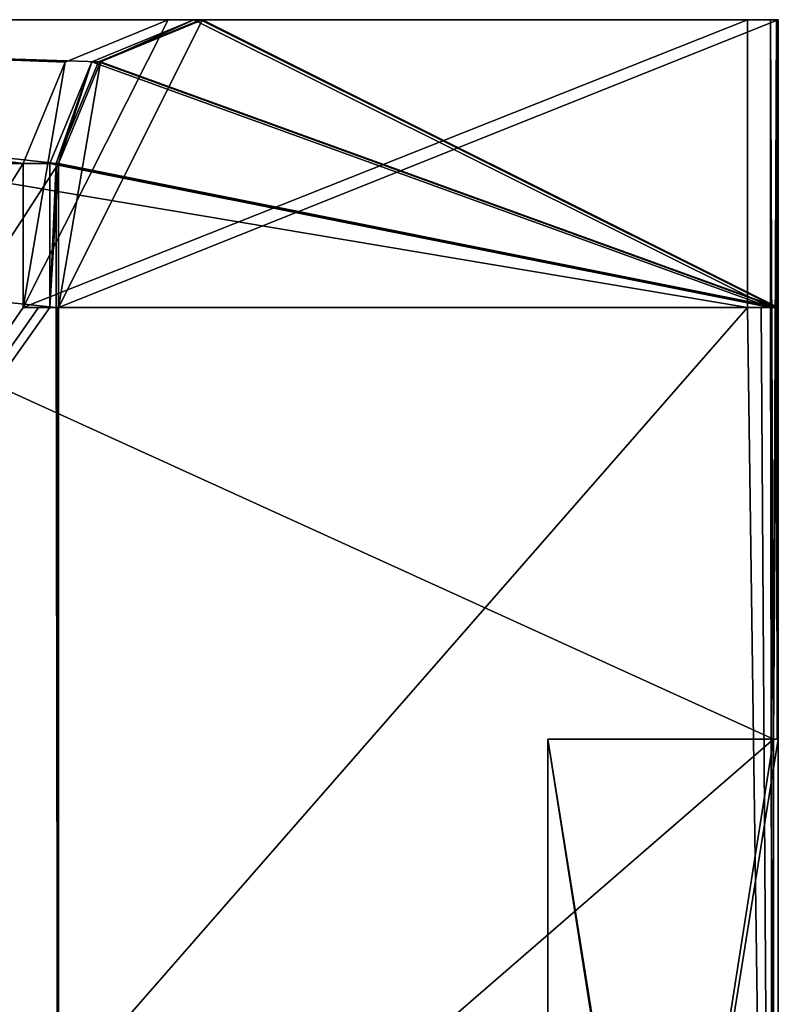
# Model space of a CAD drawing. Header units: millimetres. Extents: x -50 to 50, y -22 to 96.
# Tile 256 of 256: x 16.17 to 18.8, y 92.08 to 95.5. Entities that reach past the tile are written whole.
import ezdxf

# ---------------------------------------------------------------- set-up
doc = ezdxf.new("R2010")
doc.units = ezdxf.units.MM
doc.header["$LTSCALE"] = 65.185185
for name, color, linetype in [('2686', 7, 'CONTINUOUS'), ('2687', 7, 'CONTINUOUS'), ('2688', 7, 'CONTINUOUS'), ('2698', 7, 'CONTINUOUS'), ('2699', 7, 'CONTINUOUS'), ('2809', 7, 'CONTINUOUS'), ('2810', 7, 'CONTINUOUS'), ('2811', 7, 'CONTINUOUS'), ('2812', 7, 'CONTINUOUS'), ('2813', 7, 'CONTINUOUS'), ('2814', 7, 'CONTINUOUS'), ('2815', 7, 'CONTINUOUS'), ('2816', 7, 'CONTINUOUS'), ('2817', 7, 'CONTINUOUS'), ('2831', 7, 'CONTINUOUS'), ('2832', 7, 'CONTINUOUS'), ('2833', 7, 'CONTINUOUS'), ('2834', 7, 'CONTINUOUS'), ('2836', 7, 'CONTINUOUS'), ('3491', 7, 'CONTINUOUS'), ('3500', 7, 'CONTINUOUS'), ('3519', 7, 'CONTINUOUS'), ('3583', 7, 'CONTINUOUS'), ('3589', 7, 'CONTINUOUS'), ('3595', 7, 'CONTINUOUS'), ('3601', 7, 'CONTINUOUS'), ('3670', 7, 'CONTINUOUS'), ('3674', 7, 'CONTINUOUS'), ('3675', 7, 'CONTINUOUS'), ('3676', 7, 'CONTINUOUS')]:
    doc.layers.add(name, color=color, linetype=linetype)

msp = doc.modelspace()

# ---------------------------------------------------------------- linework, layer by layer
at = {"layer": '2686', "color": 7, "linetype": 'CONTINUOUS', "true_color": 0xa80407}
for points in [[(18.8, 93, -16.7), (18, 93, -17.5), (18.8, 93, -17.5), (18.8, 93, -16.7)], [(18.8, 93, -17.5), (18, 93, -17.5), (18.7837, 93, -18.2837), (18.8, 93, -17.5)], [(18.7959, 93, -17.8922), (18.8, 93, -17.5), (18.7837, 93, -18.2837), (18.7959, 93, -17.8922)]]:
    msp.add_3dface(points, dxfattribs=at)
at = {"layer": '2687', "color": 7, "linetype": 'CONTINUOUS', "true_color": 0xa80407}
for points in [[(18.8, 95.5, -17), (16.8, 95.5, -17), (16.8, 95.5, -0.5), (18.8, 95.5, -17)], [(18.8, 95.5, -0.5), (18.8, 95.5, -17), (16.8, 95.5, -0.5), (18.8, 95.5, -0.5)]]:
    msp.add_3dface(points, dxfattribs=at)
at = {"layer": '2688', "color": 7, "linetype": 'CONTINUOUS', "true_color": 0xa80407}
for points in [[(16.2923, 95, -18), (11.5258, 95, -29.0258), (16.2923, 94.5, -18), (16.2923, 95, -18)], [(16.2923, 94.5, -18), (11.5258, 95, -29.0258), (16.3, 89.5, -17.5), (16.2923, 94.5, -18)], [(16.3, 89.5, -17.5), (11.5258, 95, -29.0258), (11.5258, 89.5, -29.0258), (16.3, 89.5, -17.5)], [(16.2981, 94.5, -17.75), (16.2923, 94.5, -18), (16.3, 89.5, -17.5), (16.2981, 94.5, -17.75)], [(16.3, 94.5, -17.5), (16.2981, 94.5, -17.75), (16.3, 89.5, -17.5), (16.3, 94.5, -17.5)]]:
    msp.add_3dface(points, dxfattribs=at)
at = {"layer": '2698', "color": 7, "linetype": 'CONTINUOUS', "true_color": 0xa80407}
for points in [[(12.0895, 95, 34.4332), (16.1768, 95, 25.5), (12.7386, 89.5, 33.6694), (12.0895, 95, 34.4332)], [(12.7386, 89.5, 33.6694), (16.2693, 94.5, 24.5), (16.3, 95, 23.5), (12.7386, 89.5, 33.6694)], [(16.1768, 95, 25.5), (16.1768, 94.5, 25.5), (12.7386, 89.5, 33.6694), (16.1768, 95, 25.5)], [(16.3, 89.5, 23.5), (12.7386, 89.5, 33.6694), (16.3, 95, 23.5), (16.3, 89.5, 23.5)], [(16.2693, 94.5, 24.5), (16.2693, 95, 24.5), (16.2923, 95, 24.0002), (16.2693, 94.5, 24.5)], [(16.3, 95, 23.5), (16.2693, 94.5, 24.5), (16.2923, 95, 24.0002), (16.3, 95, 23.5)], [(16.2308, 94.5, 25.0007), (16.2693, 94.5, 24.5), (12.7386, 89.5, 33.6694), (16.2308, 94.5, 25.0007)], [(16.1768, 94.5, 25.5), (16.2308, 94.5, 25.0007), (12.7386, 89.5, 33.6694), (16.1768, 94.5, 25.5)]]:
    msp.add_3dface(points, dxfattribs=at)
at = {"layer": '2699', "color": 7, "linetype": 'CONTINUOUS', "true_color": 0xa80407}
for points in [[(16.3, 89.5, 23.5), (16.3, 95, 23.5), (16.3, 95, 0.5), (16.3, 89.5, 23.5)], [(16.3, 95, -17), (16.3, 89.5, 23.5), (16.3, 94.5, -0.5), (16.3, 95, -17)], [(16.3, 89.5, 23.5), (16.3, 95, -17), (16.3, 94.5, -17), (16.3, 89.5, 23.5)], [(16.3, 94.5, 0.5), (16.3, 89.5, 23.5), (16.3, 95, 0.5), (16.3, 94.5, 0.5)], [(16.3, 95, -0.5), (16.3, 95, -17), (16.3, 94.5, -0.5), (16.3, 95, -0.5)], [(16.3, 94.5, -17.5), (16.3, 89.5, -17.5), (16.3, 89.5, 23.5), (16.3, 94.5, -17.5)], [(16.3, 94.5, -17.5), (16.3, 89.5, 23.5), (16.3, 94.5, -17), (16.3, 94.5, -17.5)], [(16.3, 94.5, -0.5), (16.3, 89.5, 23.5), (16.3, 94.5, 0.5), (16.3, 94.5, -0.5)]]:
    msp.add_3dface(points, dxfattribs=at)
at = {"layer": '2809', "color": 7, "linetype": 'CONTINUOUS', "true_color": 0xa80407}
for points in [[(18.7933, 94.5, -18), (16.7926, 95.5, -18), (16.4388, 95.3535, -18), (18.7933, 94.5, -18)], [(18.7933, 95.5, -18), (16.7926, 95.5, -18), (18.7933, 94.5, -18), (18.7933, 95.5, -18)], [(16.2923, 95, -18), (18.7933, 94.5, -18), (16.4388, 95.3535, -18), (16.2923, 95, -18)], [(16.2923, 95, -18), (16.2923, 94.5, -18), (18.7933, 94.5, -18), (16.2923, 95, -18)]]:
    msp.add_3dface(points, dxfattribs=at)
at = {"layer": '2810', "color": 7, "linetype": 'CONTINUOUS', "true_color": 0xa80407}
for points in [[(16.2923, 94.5, -18), (16.2981, 94.5, -17.75), (18.7933, 94.5, -18), (16.2923, 94.5, -18)], [(16.2981, 94.5, -17.75), (16.3, 94.5, -17.5), (18.7933, 94.5, -18), (16.2981, 94.5, -17.75)], [(16.3, 94.5, -17.5), (16.3, 94.5, -17), (18.8, 94.5, -17), (16.3, 94.5, -17.5)], [(18.7933, 94.5, -18), (16.3, 94.5, -17.5), (18.8, 94.5, -17), (18.7933, 94.5, -18)], [(18.7933, 94.5, -18), (18.8, 94.5, -17), (18.7983, 94.5, -17.75), (18.7933, 94.5, -18)], [(18.8, 94.5, -17), (18.8, 94.5, -17.5), (18.7983, 94.5, -17.75), (18.8, 94.5, -17)]]:
    msp.add_3dface(points, dxfattribs=at)
at = {"layer": '2811', "color": 7, "linetype": 'CONTINUOUS', "true_color": 0xa80407}
for points in [[(16.8, 95.5, -17), (18.8, 95.5, -17), (16.3, 94.5, -17), (16.8, 95.5, -17)], [(16.8, 95.5, -17), (16.3, 94.5, -17), (16.4464, 95.3536, -17), (16.8, 95.5, -17)], [(16.3, 94.5, -17), (18.8, 95.5, -17), (18.8, 94.5, -17), (16.3, 94.5, -17)], [(16.3, 94.5, -17), (16.3, 95, -17), (16.4464, 95.3536, -17), (16.3, 94.5, -17)]]:
    msp.add_3dface(points, dxfattribs=at)
at = {"layer": '2812', "color": 7, "linetype": 'CONTINUOUS', "true_color": 0xa80407}
for points in [[(18.8, 94.5, -0.5), (16.8, 95.5, -0.5), (16.4464, 95.3536, -0.5), (18.8, 94.5, -0.5)], [(18.8, 95.5, -0.5), (16.8, 95.5, -0.5), (18.8, 94.5, -0.5), (18.8, 95.5, -0.5)], [(16.3, 95, -0.5), (18.8, 94.5, -0.5), (16.4464, 95.3536, -0.5), (16.3, 95, -0.5)], [(16.3, 95, -0.5), (16.3, 94.5, -0.5), (18.8, 94.5, -0.5), (16.3, 95, -0.5)]]:
    msp.add_3dface(points, dxfattribs=at)
at = {"layer": '2813', "color": 7, "linetype": 'CONTINUOUS', "true_color": 0xa80407}
for points in [[(16.3, 94.5, -0.5), (16.3, 94.5, 0.5), (18.8, 94.5, 0.5), (16.3, 94.5, -0.5)], [(18.8, 94.5, -0.5), (16.3, 94.5, -0.5), (18.8, 94.5, 0.5), (18.8, 94.5, -0.5)]]:
    msp.add_3dface(points, dxfattribs=at)
at = {"layer": '2814', "color": 7, "linetype": 'CONTINUOUS', "true_color": 0xa80407}
for points in [[(18.8, 94.5, 0.5), (16.3, 94.5, 0.5), (18.8, 95.5, 0.5), (18.8, 94.5, 0.5)], [(18.8, 95.5, 0.5), (16.3, 94.5, 0.5), (16.8, 95.5, 0.5), (18.8, 95.5, 0.5)], [(16.8, 95.5, 0.5), (16.3, 94.5, 0.5), (16.4464, 95.3536, 0.5), (16.8, 95.5, 0.5)], [(16.3, 94.5, 0.5), (16.3, 95, 0.5), (16.4464, 95.3536, 0.5), (16.3, 94.5, 0.5)]]:
    msp.add_3dface(points, dxfattribs=at)
at = {"layer": '2815', "color": 7, "linetype": 'CONTINUOUS', "true_color": 0xa80407}
for points in [[(18.7734, 94.5, 24.5), (16.7702, 95.5, 24.5), (16.4158, 95.3534, 24.5), (18.7734, 94.5, 24.5)], [(18.7734, 95.5, 24.5), (16.7702, 95.5, 24.5), (18.7734, 94.5, 24.5), (18.7734, 95.5, 24.5)], [(16.2693, 95, 24.5), (18.7734, 94.5, 24.5), (16.4158, 95.3534, 24.5), (16.2693, 95, 24.5)], [(16.2693, 95, 24.5), (16.2693, 94.5, 24.5), (18.7734, 94.5, 24.5), (16.2693, 95, 24.5)]]:
    msp.add_3dface(points, dxfattribs=at)
at = {"layer": '2816', "color": 7, "linetype": 'CONTINUOUS', "true_color": 0xa80407}
for points in [[(16.2308, 94.5, 25.0007), (16.1768, 94.5, 25.5), (18.6933, 94.5, 25.5), (16.2308, 94.5, 25.0007)], [(16.2693, 94.5, 24.5), (16.2308, 94.5, 25.0007), (18.6933, 94.5, 25.5), (16.2693, 94.5, 24.5)], [(18.7734, 94.5, 24.5), (16.2693, 94.5, 24.5), (18.74, 94.5, 25.0005), (18.7734, 94.5, 24.5)], [(18.74, 94.5, 25.0005), (16.2693, 94.5, 24.5), (18.6933, 94.5, 25.5), (18.74, 94.5, 25.0005)]]:
    msp.add_3dface(points, dxfattribs=at)
at = {"layer": '2817', "color": 7, "linetype": 'CONTINUOUS', "true_color": 0xa80407}
for points in [[(18.6933, 94.5, 25.5), (16.1768, 94.5, 25.5), (18.6933, 95.5, 25.5), (18.6933, 94.5, 25.5)], [(18.6933, 95.5, 25.5), (16.1768, 94.5, 25.5), (16.6805, 95.5, 25.5), (18.6933, 95.5, 25.5)], [(16.6805, 95.5, 25.5), (16.1768, 94.5, 25.5), (16.3236, 95.3528, 25.5), (16.6805, 95.5, 25.5)], [(16.1768, 94.5, 25.5), (16.1768, 95, 25.5), (16.3236, 95.3528, 25.5), (16.1768, 94.5, 25.5)]]:
    msp.add_3dface(points, dxfattribs=at)
at = {"layer": '2831', "color": 7, "linetype": 'CONTINUOUS', "true_color": 0xa80407}
for points in [[(11.5258, 95, -29.0258), (16.2923, 95, -18), (11.8794, 95.5, -29.3794), (11.5258, 95, -29.0258)], [(16.2923, 95, -18), (16.4388, 95.3535, -18), (11.8794, 95.5, -29.3794), (16.2923, 95, -18)], [(16.4388, 95.3535, -18), (16.7926, 95.5, -18), (11.8794, 95.5, -29.3794), (16.4388, 95.3535, -18)]]:
    msp.add_3dface(points, dxfattribs=at)
at = {"layer": '2832', "color": 7, "linetype": 'CONTINUOUS', "true_color": 0xa80407}
for points in [[(16.8, 95.5, -0.5), (16.8, 95.5, -17), (16.4464, 95.3536, -17), (16.8, 95.5, -0.5)], [(16.8, 95.5, -0.5), (16.4464, 95.3536, -17), (16.4464, 95.3536, -0.5), (16.8, 95.5, -0.5)], [(16.3, 95, -17), (16.3, 95, -0.5), (16.4464, 95.3536, -0.5), (16.3, 95, -17)], [(16.4464, 95.3536, -17), (16.3, 95, -17), (16.4464, 95.3536, -0.5), (16.4464, 95.3536, -17)]]:
    msp.add_3dface(points, dxfattribs=at)
at = {"layer": '2833', "color": 7, "linetype": 'CONTINUOUS', "true_color": 0xa80407}
for points in [[(16.4158, 95.3534, 24.5), (16.7702, 95.5, 24.5), (16.4464, 95.3536, 23.5), (16.4158, 95.3534, 24.5)], [(16.4464, 95.3536, 23.5), (16.7702, 95.5, 24.5), (16.7926, 95.5, 24.0002), (16.4464, 95.3536, 23.5)], [(16.8, 95.5, 23.5), (16.4464, 95.3536, 23.5), (16.7926, 95.5, 24.0002), (16.8, 95.5, 23.5)], [(16.2923, 95, 24.0002), (16.2693, 95, 24.5), (16.4158, 95.3534, 24.5), (16.2923, 95, 24.0002)], [(16.3, 95, 23.5), (16.2923, 95, 24.0002), (16.4158, 95.3534, 24.5), (16.3, 95, 23.5)], [(16.3, 95, 23.5), (16.4158, 95.3534, 24.5), (16.4464, 95.3536, 23.5), (16.3, 95, 23.5)]]:
    msp.add_3dface(points, dxfattribs=at)
at = {"layer": '2834', "color": 7, "linetype": 'CONTINUOUS', "true_color": 0xa80407}
for points in [[(16.8, 95.5, 0.5), (16.4464, 95.3536, 0.5), (16.8, 95.5, 23.5), (16.8, 95.5, 0.5)], [(16.4464, 95.3536, 0.5), (16.4464, 95.3536, 23.5), (16.8, 95.5, 23.5), (16.4464, 95.3536, 0.5)], [(16.3, 95, 0.5), (16.3, 95, 23.5), (16.4464, 95.3536, 23.5), (16.3, 95, 0.5)], [(16.4464, 95.3536, 0.5), (16.3, 95, 0.5), (16.4464, 95.3536, 23.5), (16.4464, 95.3536, 0.5)]]:
    msp.add_3dface(points, dxfattribs=at)
at = {"layer": '2836', "color": 7, "linetype": 'CONTINUOUS', "true_color": 0xa80407}
for points in [[(16.1768, 95, 25.5), (12.0895, 95, 34.4332), (12.4811, 95.5, 34.7455), (16.1768, 95, 25.5)], [(16.3236, 95.3528, 25.5), (16.1768, 95, 25.5), (12.4811, 95.5, 34.7455), (16.3236, 95.3528, 25.5)], [(16.6805, 95.5, 25.5), (16.3236, 95.3528, 25.5), (12.4811, 95.5, 34.7455), (16.6805, 95.5, 25.5)]]:
    msp.add_3dface(points, dxfattribs=at)
at = {"layer": '3491', "color": 7, "linetype": 'CONTINUOUS', "true_color": 0xe0f2ff}
for points in [[(18.8, 91, 22), (18.8, 91, 16), (18.8, 95.5, 23.5), (18.8, 91, 22)], [(18.8, 91, 16), (18.8, 92, 14.7972), (18.8, 95.5, 23.5), (18.8, 91, 16)], [(18.8, 93, 22.7), (18.8, 91, 22), (18.8, 95.5, 23.5), (18.8, 93, 22.7)], [(18.8, 92, -8.7972), (18.8, 91, -16), (18.8, 95.5, -0.5), (18.8, 92, -8.7972)], [(18.8, 91, -16), (18.8, 93, -16.7), (18.8, 95.5, -0.5), (18.8, 91, -16)], [(18.8, 92, -5.1904), (18.8, 92, -5.6413), (18.8, 95.5, -0.5), (18.8, 92, -5.1904)], [(18.8, 92, -5.6413), (18.8, 92, -6.6933), (18.8, 95.5, -0.5), (18.8, 92, -5.6413)], [(18.8, 92, -4.5893), (18.8, 92, -5.1904), (18.8, 95.5, -0.5), (18.8, 92, -4.5893)], [(18.8, 92, -8.3464), (18.8, 92, -8.7972), (18.8, 95.5, -0.5), (18.8, 92, -8.3464)], [(18.8, 92, -7.2944), (18.8, 92, -8.3464), (18.8, 95.5, -0.5), (18.8, 92, -7.2944)], [(18.8, 92, -6.6933), (18.8, 92, -7.2944), (18.8, 95.5, -0.5), (18.8, 92, -6.6933)], [(18.8, 92, -4.1384), (18.8, 92, -4.5893), (18.8, 95.5, -0.5), (18.8, 92, -4.1384)], [(18.8, 91.234, -3.8379), (18.8, 92, -4.1384), (18.8, 95.5, -0.5), (18.8, 91.234, -3.8379)], [(18.8, 92, -2.0345), (18.8, 91.234, -3.8379), (18.8, 95.5, -0.5), (18.8, 92, -2.0345)], [(18.8, 92, -1.5836), (18.8, 92, -2.0345), (18.8, 95.5, -0.5), (18.8, 92, -1.5836)], [(18.8, 92, -0.9825), (18.8, 92, -1.5836), (18.8, 95.5, -0.5), (18.8, 92, -0.9825)], [(18.8, 92, 2.0232), (18.8, 92, 1.5723), (18.8, 95.5, 23.5), (18.8, 92, 2.0232)], [(18.8, 92, 1.5723), (18.8, 94.5, 0.5), (18.8, 95.5, 23.5), (18.8, 92, 1.5723)], [(18.8, 92, 2.6243), (18.8, 92, 2.0232), (18.8, 95.5, 23.5), (18.8, 92, 2.6243)], [(18.8, 92, -0.5317), (18.8, 92, -0.9825), (18.8, 95.5, -0.5), (18.8, 92, -0.5317)], [(18.8, 92, -0.5317), (18.8, 95.5, -0.5), (18.8, 94.5, -0.5), (18.8, 92, -0.5317)], [(18.8, 92, 3.0751), (18.8, 92, 2.6243), (18.8, 95.5, 23.5), (18.8, 92, 3.0751)], [(18.8, 92, 3.6763), (18.8, 92, 3.0751), (18.8, 95.5, 23.5), (18.8, 92, 3.6763)], [(18.8, 92, 7.2831), (18.8, 92, 6.8322), (18.8, 95.5, 23.5), (18.8, 92, 7.2831)], [(18.8, 92, 6.8322), (18.8, 92, 5.7802), (18.8, 95.5, 23.5), (18.8, 92, 6.8322)], [(18.8, 91.9362, 8.7108), (18.8, 92, 7.2831), (18.8, 95.5, 23.5), (18.8, 91.9362, 8.7108)], [(18.8, 92, 4.1271), (18.8, 92, 3.6763), (18.8, 95.5, 23.5), (18.8, 92, 4.1271)], [(18.8, 92, 5.1791), (18.8, 92, 4.1271), (18.8, 95.5, 23.5), (18.8, 92, 5.1791)], [(18.8, 92, 5.7802), (18.8, 92, 5.1791), (18.8, 95.5, 23.5), (18.8, 92, 5.7802)], [(18.8, 92, 9.0865), (18.8, 91.9362, 8.7108), (18.8, 95.5, 23.5), (18.8, 92, 9.0865)], [(18.8, 92, 9.387), (18.8, 92, 9.0865), (18.8, 95.5, 23.5), (18.8, 92, 9.387)], [(18.8, 91.9362, 9.7627), (18.8, 92, 9.387), (18.8, 95.5, 23.5), (18.8, 91.9362, 9.7627)], [(18.8, 91.8085, 10.0633), (18.8, 91.9362, 9.7627), (18.8, 95.5, 23.5), (18.8, 91.8085, 10.0633)], [(18.8, 92, 11.1904), (18.8, 91.8085, 10.0633), (18.8, 95.5, 23.5), (18.8, 92, 11.1904)], [(18.8, 92, 14.7972), (18.8, 92, 14.3464), (18.8, 95.5, 23.5), (18.8, 92, 14.7972)], [(18.8, 92, 14.3464), (18.8, 92, 13.2944), (18.8, 95.5, 23.5), (18.8, 92, 14.3464)], [(18.8, 92, 11.6413), (18.8, 92, 11.1904), (18.8, 95.5, 23.5), (18.8, 92, 11.6413)], [(18.8, 92, 12.6933), (18.8, 92, 11.6413), (18.8, 95.5, 23.5), (18.8, 92, 12.6933)], [(18.8, 92, 13.2944), (18.8, 92, 12.6933), (18.8, 95.5, 23.5), (18.8, 92, 13.2944)], [(18.8, 95.5, -0.5), (18.8, 93, -16.7), (18.8, 94.5, -17), (18.8, 95.5, -0.5)], [(18.8, 95.5, -17), (18.8, 95.5, -0.5), (18.8, 94.5, -17), (18.8, 95.5, -17)], [(18.8, 94.5, 0.5), (18.8, 95.5, 0.5), (18.8, 95.5, 23.5), (18.8, 94.5, 0.5)], [(18.8, 93, 23.5), (18.8, 93, 22.7), (18.8, 95.5, 23.5), (18.8, 93, 23.5)], [(18.8, 92, 1.5723), (18.8, 90.7872, 0.5203), (18.8, 94.5, 0.5), (18.8, 92, 1.5723)], [(18.8, 90.7872, 0.5203), (18.8, 92, -0.5317), (18.8, 94.5, 0.5), (18.8, 90.7872, 0.5203)], [(18.8, 92, -0.5317), (18.8, 94.5, -0.5), (18.8, 94.5, 0.5), (18.8, 92, -0.5317)], [(18.8, 93, -16.7), (18.8, 93, -17.5), (18.8, 94.5, -17), (18.8, 93, -16.7)], [(18.8, 93, -17.5), (18.8, 94.5, -17.5), (18.8, 94.5, -17), (18.8, 93, -17.5)], [(18.8, 91, -16), (18.8, 88, -16.7), (18.8, 93, -16.7), (18.8, 91, -16)], [(18.8, 88, 22.7), (18.8, 91, 22), (18.8, 93, 22.7), (18.8, 88, 22.7)]]:
    msp.add_3dface(points, dxfattribs=at)
at = {"layer": '3500', "color": 7, "linetype": 'CONTINUOUS', "true_color": 0xe0f2ff}
for points in [[(18.6933, 94.5, 25.5), (18.6933, 95.5, 25.5), (12.7515, 95.5, 37.3145), (18.6933, 94.5, 25.5)], [(18.6933, 94.5, 25.5), (12.7515, 95.5, 37.3145), (13.0138, 88, 37.0676), (18.6933, 94.5, 25.5)], [(18.7734, 95.5, 24.5), (18.7734, 94.5, 24.5), (18.7837, 88, 24.2837), (18.7734, 95.5, 24.5)], [(18.7933, 95.5, 24.0002), (18.7734, 95.5, 24.5), (18.7837, 93, 24.2837), (18.7933, 95.5, 24.0002)], [(18.7837, 93, 24.2837), (18.7734, 95.5, 24.5), (18.7837, 88, 24.2837), (18.7837, 93, 24.2837)], [(18.7959, 93, 23.8922), (18.7933, 95.5, 24.0002), (18.7837, 93, 24.2837), (18.7959, 93, 23.8922)], [(18.8, 93, 23.5), (18.8, 95.5, 23.5), (18.7933, 95.5, 24.0002), (18.8, 93, 23.5)], [(18.8, 93, 23.5), (18.7933, 95.5, 24.0002), (18.7959, 93, 23.8922), (18.8, 93, 23.5)], [(18.7837, 88, 24.2837), (18.6933, 94.5, 25.5), (13.0138, 88, 37.0676), (18.7837, 88, 24.2837)], [(18.74, 94.5, 25.0005), (18.6933, 94.5, 25.5), (18.7837, 88, 24.2837), (18.74, 94.5, 25.0005)], [(18.7734, 94.5, 24.5), (18.74, 94.5, 25.0005), (18.7837, 88, 24.2837), (18.7734, 94.5, 24.5)]]:
    msp.add_3dface(points, dxfattribs=at)
at = {"layer": '3519', "color": 7, "linetype": 'CONTINUOUS', "true_color": 0xe0f2ff}
for points in [[(13.2936, 95.5, -30.7936), (18.7837, 93, -18.2837), (13.0138, 88, -31.0676), (13.2936, 95.5, -30.7936)], [(18.7933, 95.5, -18), (18.7837, 93, -18.2837), (13.2936, 95.5, -30.7936), (18.7933, 95.5, -18)], [(18.7837, 93, -18.2837), (18.7933, 95.5, -18), (18.7933, 94.5, -18), (18.7837, 93, -18.2837)], [(18.7959, 93, -17.8922), (18.7837, 93, -18.2837), (18.7933, 94.5, -18), (18.7959, 93, -17.8922)], [(18.7959, 93, -17.8922), (18.7933, 94.5, -18), (18.7983, 94.5, -17.75), (18.7959, 93, -17.8922)], [(18.8, 93, -17.5), (18.7959, 93, -17.8922), (18.8, 94.5, -17.5), (18.8, 93, -17.5)], [(18.8, 94.5, -17.5), (18.7959, 93, -17.8922), (18.7983, 94.5, -17.75), (18.8, 94.5, -17.5)], [(18.7837, 93, -18.2837), (18.7837, 88, -18.2837), (13.0138, 88, -31.0676), (18.7837, 93, -18.2837)]]:
    msp.add_3dface(points, dxfattribs=at)
at = {"layer": '3583', "color": 7, "linetype": 'CONTINUOUS', "true_color": 0xe0f2ff}
for points in [[(18.8, 88, -16.7), (18, 88, -17.5), (18, 93, -17.5), (18.8, 88, -16.7)], [(18.8, 88, -16.7), (18, 93, -17.5), (18.8, 93, -16.7), (18.8, 88, -16.7)]]:
    msp.add_3dface(points, dxfattribs=at)
at = {"layer": '3589', "color": 7, "linetype": 'CONTINUOUS', "true_color": 0xe0f2ff}
for points in [[(18, 93, -17.5), (18, 88, -17.5), (18.7837, 93, -18.2837), (18, 93, -17.5)], [(18.7837, 93, -18.2837), (18, 88, -17.5), (18.7837, 88, -18.2837), (18.7837, 93, -18.2837)]]:
    msp.add_3dface(points, dxfattribs=at)
at = {"layer": '3595', "color": 7, "linetype": 'CONTINUOUS', "true_color": 0xe0f2ff}
for points in [[(18.7837, 88, 24.2837), (18, 88, 23.5), (18, 93, 23.5), (18.7837, 88, 24.2837)], [(18.7837, 93, 24.2837), (18.7837, 88, 24.2837), (18, 93, 23.5), (18.7837, 93, 24.2837)]]:
    msp.add_3dface(points, dxfattribs=at)
at = {"layer": '3601', "color": 7, "linetype": 'CONTINUOUS', "true_color": 0xe0f2ff}
for points in [[(18, 88, 23.5), (18.8, 88, 22.7), (18.8, 93, 22.7), (18, 88, 23.5)], [(18, 88, 23.5), (18.8, 93, 22.7), (18, 93, 23.5), (18, 88, 23.5)]]:
    msp.add_3dface(points, dxfattribs=at)
at = {"layer": '3670', "color": 7, "linetype": 'CONTINUOUS', "true_color": 0xa80407}
for points in [[(18.8, 93, 22.7), (18.8, 93, 23.5), (18, 93, 23.5), (18.8, 93, 22.7)], [(18.8, 93, 23.5), (18.7959, 93, 23.8922), (18, 93, 23.5), (18.8, 93, 23.5)], [(18.7959, 93, 23.8922), (18.7837, 93, 24.2837), (18, 93, 23.5), (18.7959, 93, 23.8922)]]:
    msp.add_3dface(points, dxfattribs=at)
at = {"layer": '3674', "color": 7, "linetype": 'CONTINUOUS', "true_color": 0xa80407}
for points in [[(16.7702, 95.5, 24.5), (18.7734, 95.5, 24.5), (18.7933, 95.5, 24.0002), (16.7702, 95.5, 24.5)], [(16.7926, 95.5, 24.0002), (16.7702, 95.5, 24.5), (18.7933, 95.5, 24.0002), (16.7926, 95.5, 24.0002)], [(16.8, 95.5, 23.5), (16.7926, 95.5, 24.0002), (18.8, 95.5, 23.5), (16.8, 95.5, 23.5)], [(18.8, 95.5, 23.5), (16.7926, 95.5, 24.0002), (18.7933, 95.5, 24.0002), (18.8, 95.5, 23.5)], [(18.8, 95.5, 0.5), (16.8, 95.5, 0.5), (16.8, 95.5, 23.5), (18.8, 95.5, 0.5)], [(18.8, 95.5, 0.5), (16.8, 95.5, 23.5), (18.8, 95.5, 23.5), (18.8, 95.5, 0.5)]]:
    msp.add_3dface(points, dxfattribs=at)
at = {"layer": '3675', "color": 7, "linetype": 'CONTINUOUS', "true_color": 0xa80407}
for points in [[(11.8794, 95.5, -29.3794), (16.7926, 95.5, -18), (13.2936, 95.5, -30.7936), (11.8794, 95.5, -29.3794)], [(16.7926, 95.5, -18), (18.7933, 95.5, -18), (13.2936, 95.5, -30.7936), (16.7926, 95.5, -18)]]:
    msp.add_3dface(points, dxfattribs=at)
at = {"layer": '3676', "color": 7, "linetype": 'CONTINUOUS', "true_color": 0xa80407}
for points in [[(16.6805, 95.5, 25.5), (12.4811, 95.5, 34.7455), (12.7515, 95.5, 37.3145), (16.6805, 95.5, 25.5)], [(18.6933, 95.5, 25.5), (16.6805, 95.5, 25.5), (12.7515, 95.5, 37.3145), (18.6933, 95.5, 25.5)]]:
    msp.add_3dface(points, dxfattribs=at)

doc.saveas('drawing.dxf')
